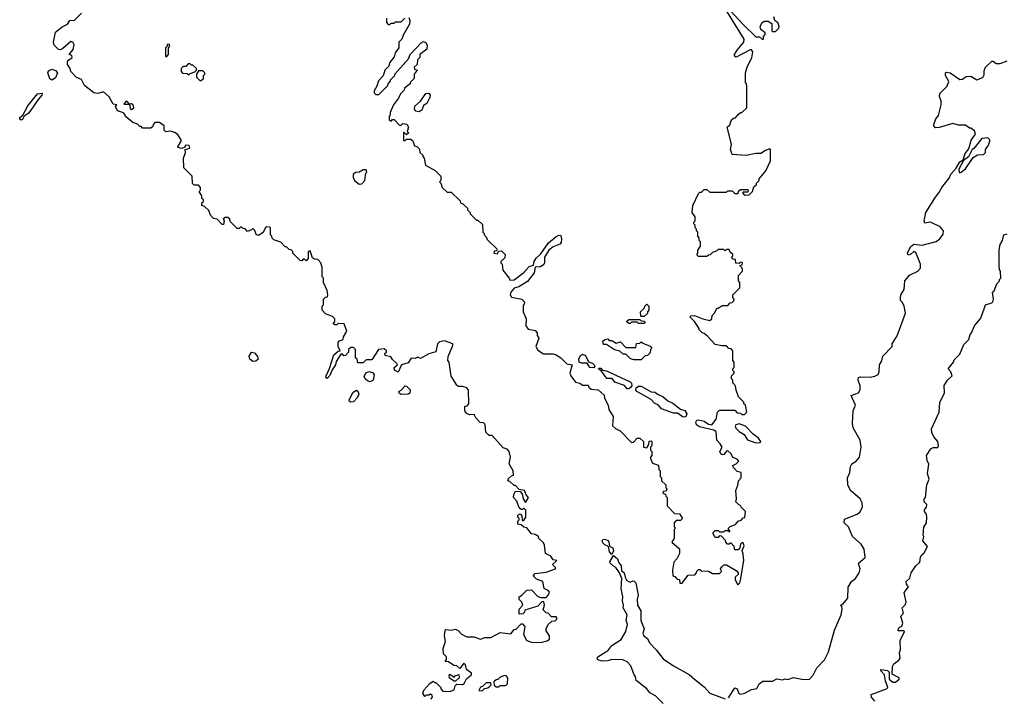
# Model space of a CAD drawing. Extents: x 2386423 to 2568864, y 578392 to 761999.
# Tile 15 of 256: x 2473095 to 2480144, y 608645 to 613495. Entities that reach past the tile are written whole.
import ezdxf

# ---------------------------------------------------------------- set-up
doc = ezdxf.new("R2010")
doc.units = 0

msp = doc.modelspace()

# ---------------------------------------------------------------- linework, layer by layer
at = {"layer": '0CON05XD'}
for points in [[(2478125, 613622.5), (2478275, 613460), (2478365, 613372.5), (2478391.7, 613371.7), (2478413, 613353), (2478420, 613355), (2478420, 613375), (2478431.7, 613388.3), (2478431.7, 613401.7), (2478400, 613425), (2478396.2, 613445), (2478408.3, 613471.7), (2478425, 613484), (2478454.2, 613484.2), (2478478.8, 613468.8), (2478480, 613415), (2478485, 613410), (2478505, 613410), (2478530, 613435), (2478532.5, 613445), (2478525, 613470), (2478500, 613490), (2478493.3, 613515)], [(2475925, 611070), (2475898.3, 611071.7), (2475875, 611040), (2475827.5, 611025), (2475805, 610972.5), (2475783.9, 610983.9), (2475776.7, 610995), (2475776.7, 611005), (2475798.8, 611025), (2475796, 611035), (2475762.9, 611062.9), (2475753, 611083), (2475711.7, 611091.7), (2475710, 611105), (2475720, 611115), (2475720, 611125), (2475705, 611140), (2475662.5, 611135), (2475615, 611060), (2475575, 611060), (2475555, 611040), (2475515, 611040), (2475510, 611065), (2475500, 611075), (2475500, 611135), (2475485, 611150), (2475465, 611150), (2475450, 611135), (2475450, 611115), (2475428.3, 611091.7), (2475415, 611090), (2475405, 611100), (2475395, 611100), (2475361.7, 611048.3), (2475356.7, 611025), (2475331.7, 610988.3), (2475315, 610947.5), (2475295, 610927.5), (2475287.5, 610935), (2475288, 610945), (2475312.3, 610997.7), (2475343.2, 611096.8), (2475375, 611123.3), (2475390, 611125), (2475374, 611155), (2475376, 611185), (2475385, 611196.7), (2475410, 611205), (2475412.5, 611225), (2475437.5, 611265), (2475418.3, 611318.3), (2475375, 611320), (2475365, 611310), (2475351.7, 611311.7), (2475340, 611325), (2475350, 611335), (2475350, 611355), (2475335, 611370), (2475285, 611390), (2475260, 611415), (2475260, 611445), (2475270, 611455), (2475270, 611495), (2475285, 611510), (2475298.3, 611511.7), (2475300, 611525), (2475297, 611557), (2475270, 611615), (2475270, 611645), (2475260, 611655), (2475260, 611725), (2475250, 611755), (2475228.3, 611778.3), (2475205, 611780), (2475191.7, 611791.7), (2475175, 611840), (2475160, 611835), (2475160, 611785), (2475145, 611770), (2475135, 611780), (2475125, 611780), (2475115, 611770), (2475101.7, 611771.7), (2475050, 611825), (2475050, 611835), (2475038.3, 611848.3), (2475025, 611850), (2475005, 611870), (2474995, 611870), (2474965, 611902.5), (2474915, 611920), (2474901.7, 611931.7), (2474900, 611945), (2474890, 611955), (2474890, 612005), (2474885, 612010), (2474865, 612012.5), (2474855, 612007.5), (2474838, 611972), (2474805, 611950), (2474787, 611957), (2474777.5, 611987.5), (2474765, 612000), (2474755, 611990), (2474725, 611980), (2474708.3, 611998.3), (2474695, 612000), (2474685, 612010), (2474675, 612010), (2474665, 612000), (2474651.7, 612001.7), (2474601.7, 612051.7), (2474598.3, 612068.3), (2474585, 612080), (2474565, 612080), (2474551.7, 612068.3), (2474560, 612055), (2474555, 612030), (2474545, 612030), (2474508.3, 612068.3), (2474481.7, 612071.7), (2474460, 612095), (2474448.3, 612128.3), (2474418.3, 612158.3), (2474400, 612165), (2474400, 612185), (2474410, 612195), (2474410, 612205), (2474400, 612215), (2474400, 612235), (2474380, 612265), (2474390, 612275), (2474390, 612295), (2474375, 612310), (2474345, 612310), (2474331.7, 612321.7), (2474330, 612375), (2474270, 612435), (2474267.5, 612505), (2474282.5, 612545), (2474280, 612565), (2474312.5, 612575), (2474307.5, 612595), (2474283, 612597), (2474278.3, 612581.7), (2474255, 612572.5), (2474230, 612580), (2474227.5, 612585), (2474250, 612625), (2474250, 612635), (2474229.3, 612669.3), (2474210, 612685), (2474175, 612697.5), (2474141.7, 612691.7), (2474130, 612705), (2474130, 612735), (2474095, 612760), (2474061.7, 612758.3), (2474050, 612745), (2474048.3, 612731.7), (2474035, 612720), (2473975, 612720), (2473965, 612730), (2473955, 612730), (2473938.3, 612748.3), (2473905, 612760), (2473850, 612805), (2473850, 612815), (2473838.3, 612828.3), (2473795, 612842.5), (2473780, 612875), (2473790, 612885), (2473765, 612890), (2473735, 612942.5), (2473695, 612980), (2473655, 612967.5), (2473625, 612972.5), (2473560, 613025), (2473536.4, 613066.4), (2473500, 613085), (2473460, 613125), (2473457.5, 613145), (2473437.5, 613175), (2473437.5, 613195), (2473443.3, 613206.7), (2473470, 613225), (2473468.3, 613238.3), (2473450, 613245), (2473478.3, 613281.7), (2473486, 613315), (2473475, 613333.3), (2473460.7, 613339.3), (2473405, 613290), (2473385, 613280), (2473371.7, 613281.7), (2473342.5, 613312.5), (2473337.5, 613335), (2473352.5, 613405), (2473400, 613445), (2473436.4, 613463.6), (2473455, 613490), (2473488.3, 613491.7), (2473538.3, 613541.7)], [(2478182.5, 612565), (2478190, 612605), (2478160, 612725), (2478178.3, 612741.7), (2478191.7, 612778.3), (2478205, 612790), (2478218.3, 612791.7), (2478241.7, 612818.3), (2478255, 612830), (2478265, 612830), (2478300, 612865), (2478300, 613015), (2478297, 613037), (2478290, 613045), (2478290, 613115), (2478303, 613157), (2478337, 613223), (2478342.5, 613265), (2478335, 613280), (2478325, 613280), (2478225, 613227.5), (2478213, 613233), (2478212.5, 613245), (2478231.7, 613278.3), (2478280, 613335), (2478282.5, 613355), (2478156.7, 613556.7)], [(2475880, 613510), (2475888.8, 613488.8), (2475886.4, 613463.6), (2475840, 613385), (2475830, 613355), (2475810, 613335), (2475810, 613295), (2475783, 613257), (2475775, 613230), (2475743, 613187), (2475737, 613163), (2475710, 613135), (2475697, 613093), (2475663, 613057), (2475651.7, 613018.3), (2475632.5, 612985), (2475632.5, 612972.5), (2475645, 612960), (2475665, 612960), (2475675, 612970)], [(2475720, 613505), (2475720, 613475), (2475731.7, 613461.7), (2475745, 613460), (2475755, 613470), (2475775, 613470), (2475785, 613480), (2475825, 613480), (2475853, 613507)], [(2474145, 613230), (2474160, 613245), (2474160, 613295), (2474170, 613305), (2474165, 613320), (2474151.7, 613318.3), (2474150, 613305), (2474140, 613295), (2474140, 613235), (2474145, 613230)], [(2475675, 612970), (2475730, 613025), (2475733, 613037), (2475750, 613055), (2475750, 613065), (2475780, 613095), (2475780, 613105), (2475877.5, 613215), (2475890, 613245), (2475970, 613330), (2475985, 613340), (2476003, 613333), (2476011.7, 613311.7), (2476008.8, 613285), (2475960, 613245), (2475960, 613225), (2475943, 613207), (2475940, 613175), (2475920, 613155), (2475921.7, 613141.7), (2475940, 613135), (2475920, 613105), (2475920, 613075), (2475890, 613045), (2475890, 613035), (2475850, 613005), (2475848.3, 612991.7), (2475820, 612965), (2475807, 612933), (2475770, 612885), (2475748.3, 612831.7), (2475747.5, 612812.5), (2475740, 612805), (2475740, 612775), (2475755, 612770), (2475765, 612780), (2475775, 612780), (2475815, 612740), (2475825, 612740), (2475838.3, 612751.7), (2475866.4, 612746.4), (2475877.5, 612725), (2475870, 612695), (2475880, 612685), (2475865, 612670), (2475848.3, 612688.3), (2475841.7, 612688.3), (2475841.7, 612631.7), (2475855, 612630), (2475865, 612640), (2475895, 612640), (2475908.3, 612628.3), (2475921.7, 612591.7), (2475938.3, 612588.3), (2475958.3, 612568.3), (2475960, 612545), (2475980, 612525), (2475980, 612515), (2475990, 612505), (2476000, 612455), (2476070, 612415), (2476110, 612375), (2476110, 612345), (2476100, 612335), (2476110, 612325), (2476120, 612295), (2476155, 612260), (2476185, 612260), (2476248.3, 612198.3), (2476250, 612185), (2476268.3, 612178.3), (2476300, 612145), (2476300, 612135), (2476320, 612115), (2476320, 612105), (2476365, 612060), (2476375, 612060), (2476408.3, 612028.3), (2476410, 611975), (2476420, 611965), (2476420, 611955), (2476440, 611935), (2476440, 611925), (2476451.7, 611911.7), (2476510, 611855), (2476508.3, 611841.7), (2476491.7, 611838.3), (2476490, 611825), (2476515, 611820), (2476521.7, 611838.3), (2476545, 611840), (2476570, 611815), (2476568.3, 611791.7), (2476540, 611765), (2476540, 611755), (2476550, 611745), (2476553, 611703), (2476600, 611645), (2476605, 611630), (2476635, 611632.5), (2476705, 611686.2), (2476741.3, 611728.7), (2476773, 611737), (2476778.9, 611765), (2476792.2, 611787.8), (2476825, 611818.8), (2476880.9, 611899.1), (2476935, 611942.9), (2476955, 611952.5), (2476969.7, 611949.7), (2476974.5, 611925), (2476970.5, 611899.5), (2476961.1, 611888.9), (2476915, 611870.6), (2476883.3, 611845), (2476852.5, 611795), (2476851.9, 611755), (2476846.5, 611743.5), (2476823.8, 611726.2), (2476785, 611723.3), (2476777.4, 611682.6), (2476729.5, 611620.5), (2476667.9, 611582.1), (2476635, 611572.5), (2476610.8, 611545), (2476605.8, 611525), (2476615, 611510), (2476690, 611495), (2476707, 611477), (2476710, 611465), (2476700, 611445), (2476700, 611405), (2476720, 611355), (2476717.5, 611305), (2476735, 611280), (2476785, 611270), (2476800, 611255), (2476800, 611235), (2476812.5, 611215), (2476790, 611155), (2476805, 611130), (2476845, 611102.5), (2476913, 611103), (2476935, 611097.5), (2476970, 611075), (2477013, 611033), (2477050, 611025), (2477032.5, 610965), (2477040, 610945), (2477075, 610900), (2477105, 610892.5), (2477125, 610880), (2477165, 610880), (2477170, 610865), (2477185, 610850), (2477237, 610847), (2477278.3, 610808.3), (2477282.5, 610785), (2477307, 610737), (2477312.5, 610705), (2477342.5, 610655), (2477339.3, 610589.3), (2477359.3, 610569.3), (2477393, 610553), (2477475, 610470), (2477488.3, 610471.7), (2477515, 610500), (2477535, 610500), (2477560, 610475), (2477560, 610435), (2477585, 610430), (2477600, 610455), (2477601.7, 610478.3), (2477615, 610480), (2477620, 610475), (2477620, 610445), (2477610, 610435), (2477610, 610415), (2477620, 610405), (2477620, 610375), (2477610, 610365), (2477610, 610355), (2477625, 610320), (2477667, 610307), (2477670, 610275), (2477680, 610265), (2477680, 610225), (2477690, 610215), (2477690, 610195), (2477720, 610165), (2477720, 610145), (2477730, 610135), (2477718.3, 610121.7), (2477701.7, 610118.3), (2477700, 610105), (2477718.3, 610098.3), (2477720, 610085), (2477730, 610075), (2477730, 610015), (2477781.7, 609961.7), (2477818.3, 609958.3), (2477840, 609925), (2477825, 609910), (2477795, 609910), (2477780, 609895), (2477780, 609865), (2477790, 609855), (2477780, 609845), (2477780, 609785), (2477762.5, 609755), (2477817.5, 609707.5), (2477817.5, 609675), (2477800, 609635), (2477778.3, 609611.7), (2477767.5, 609555), (2477770, 609515), (2477785, 609510), (2477801.7, 609491.7), (2477818.3, 609488.3), (2477821.7, 609461.7), (2477835, 609460), (2477881.7, 609518.3), (2477928.3, 609521.7), (2477940, 609535), (2477941.7, 609548.3), (2477955, 609560), (2477965, 609560), (2477975, 609550), (2478027, 609547), (2478055, 609530), (2478105, 609530), (2478120, 609545), (2478112.5, 609565), (2478120.7, 609579.3), (2478135, 609592.5), (2478155, 609592.5), (2478225, 609552.5), (2478237.5, 609535), (2478237.5, 609525), (2478217.5, 609505), (2478217.5, 609485), (2478235, 609450), (2478250, 609465), (2478255.8, 609484.2), (2478280, 609625), (2478275, 609670), (2478267.5, 609695), (2478281.7, 609728.3), (2478275, 609750), (2478265, 609750), (2478255, 609740), (2478250, 609715), (2478238.3, 609701.7), (2478215, 609700), (2478210, 609725), (2478185, 609750), (2478175, 609740), (2478161.7, 609741.7), (2478150, 609755), (2478148.3, 609768.3), (2478118.3, 609798.3), (2478105, 609800), (2478095, 609790), (2478075, 609790), (2478060, 609815), (2478060, 609825), (2478075, 609840), (2478095, 609840), (2478105, 609830), (2478135, 609830), (2478145, 609840), (2478170, 609840), (2478171.7, 609831.7), (2478178.3, 609831.7), (2478178.3, 609838.3), (2478170, 609840), (2478170, 609855), (2478181.7, 609868.3), (2478218.3, 609881.7), (2478241.7, 609908.3), (2478258.3, 609911.7), (2478275, 609930), (2478287, 609933), (2478290, 609975), (2478260, 610005), (2478256.7, 610016.7), (2478240, 610025), (2478222.5, 610045), (2478227.5, 610065), (2478222.5, 610125), (2478237, 610163), (2478240, 610195), (2478260, 610215), (2478260, 610255), (2478231.7, 610261.7), (2478201.7, 610291.7), (2478200, 610305), (2478223.6, 610316.4), (2478242.5, 610335), (2478230.7, 610350.7), (2478200.7, 610360.7), (2478188.3, 610388.3), (2478165, 610410), (2478155, 610407.5), (2478135, 610383.3), (2478125, 610380), (2478115, 610386.7), (2478106.2, 610405), (2478123.8, 610435), (2478110.5, 610460.5), (2478086.7, 610485), (2478080, 610545), (2478065, 610556.2), (2477962.1, 610582.1), (2477941.2, 610595), (2477936, 610615), (2477941.7, 610628.3), (2477955, 610632), (2477995, 610621.4), (2478025, 610600), (2478050, 610595), (2478080, 610635), (2478090, 610685), (2478105, 610700), (2478215, 610700), (2478231.7, 610681.7), (2478255, 610680), (2478265, 610670), (2478285, 610670), (2478300, 610685), (2478290, 610735), (2478280, 610745), (2478278.3, 610758.3), (2478240, 610795), (2478223, 610843), (2478220, 610875), (2478200, 610895), (2478200, 610915), (2478190, 610925), (2478190, 610945), (2478210, 610965), (2478210, 610975), (2478200, 610985), (2478200, 610995), (2478210, 611005), (2478210, 611045), (2478200, 611055), (2478200, 611125), (2478188.3, 611138.3), (2478171.7, 611141.7), (2478155, 611160), (2478121.7, 611161.7), (2478075, 611170), (2478019.3, 611229.3), (2477995, 611250), (2477980, 611255), (2477960, 611275), (2477960, 611285), (2477926.1, 611336.1), (2477891.7, 611368.3), (2477900, 611375), (2477925, 611377.5), (2477985, 611354), (2478036.7, 611343.3), (2478050, 611355), (2478053, 611377), (2478070, 611395), (2478085, 611430), (2478095, 611430), (2478125, 611450), (2478165, 611450), (2478181.7, 611468.3), (2478195, 611470), (2478208.3, 611481.7), (2478210, 611495), (2478200, 611505), (2478200, 611525), (2478250, 611575), (2478250, 611615), (2478240, 611625), (2478240, 611665), (2478270, 611695), (2478270, 611715), (2478250, 611735), (2478268.3, 611741.7), (2478270, 611755), (2478255, 611760), (2478245, 611750), (2478221.7, 611751.7), (2478218.3, 611778.3), (2478201.7, 611781.7), (2478190, 611795), (2478200, 611805), (2478200, 611815), (2478181.7, 611831.7), (2478175, 611850), (2478155, 611850), (2478145, 611840), (2478135, 611850), (2478095, 611850), (2478085, 611840), (2478055, 611830), (2478038.3, 611811.7), (2478025, 611810), (2478015, 611800), (2477955, 611800), (2477941.7, 611811.7), (2477950, 611825), (2477950, 611845), (2477970, 611875), (2477970, 611905), (2477960, 611915), (2477960, 611935), (2477950, 611945), (2477950, 611975), (2477940, 611985), (2477940, 611995), (2477930, 612005), (2477930, 612025), (2477920, 612035), (2477920, 612045), (2477930, 612055), (2477930, 612085), (2477910, 612115), (2477913.6, 612166.4), (2477955, 612250), (2477965, 612260), (2477975, 612260), (2477995, 612280), (2478015, 612280), (2478035, 612260), (2478155, 612260), (2478165, 612270), (2478195, 612270), (2478215, 612250), (2478238.3, 612251.7), (2478241.7, 612268.3), (2478255, 612280), (2478305, 612280), (2478310, 612275), (2478308.3, 612261.7), (2478275, 612260), (2478270, 612255), (2478285, 612240), (2478318.3, 612241.7), (2478340, 612265), (2478351.7, 612298.3), (2478370, 612315), (2478370, 612325), (2478390, 612345), (2478390, 612355), (2478437, 612413), (2478470, 612485), (2478470, 612565), (2478465, 612570), (2478435, 612560), (2478401.7, 612538.3), (2478365, 612537.5), (2478295, 612522.5), (2478195, 612530), (2478182.5, 612565)], [(2474305, 613100), (2474315, 613110), (2474348.3, 613121.7), (2474360, 613135), (2474360, 613145), (2474335, 613170), (2474325, 613170), (2474315, 613180), (2474301.7, 613178.3), (2474285, 613160), (2474265, 613160), (2474250, 613145), (2474250, 613125), (2474261.7, 613111.7), (2474295, 613110), (2474305, 613100)], [(2479118.3, 609741.7), (2479057, 609797), (2479027.5, 609865), (2478997.5, 609895), (2479000.7, 609919.3), (2479090, 609955), (2479109.3, 609970.7), (2479127.5, 610005), (2479127, 610037), (2479112.5, 610065), (2479042.5, 610125), (2479022.5, 610165), (2479020, 610215), (2479037.5, 610255), (2479043.6, 610296.4), (2479052.5, 610315), (2479083.9, 610336.1), (2479105.9, 610364.1), (2479120, 610435), (2479112.5, 610485), (2479062.5, 610575), (2479057.5, 610605), (2479062.5, 610695), (2479077.5, 610735), (2479047.5, 610805), (2479100, 610825), (2479112.5, 610845), (2479112.5, 610875), (2479097.5, 610915), (2479100, 610935), (2479115, 610940), (2479183, 610937), (2479217, 610943), (2479240, 610955), (2479247.5, 610975), (2479250, 611025), (2479267, 611053), (2479273, 611087), (2479340, 611155), (2479340, 611175), (2479377, 611233), (2479436.4, 611393.6), (2479426.7, 611445), (2479415, 611470), (2479400, 611485), (2479400, 611505), (2479403, 611527), (2479427, 611563), (2479432.5, 611625), (2479445, 611642.5), (2479465, 611667.5), (2479523.6, 611696.4), (2479543, 611717), (2479543.3, 611745), (2479509.3, 611829.3), (2479495, 611836.7), (2479472.5, 611815), (2479455, 611810), (2479451.2, 611825), (2479471.2, 611868.8), (2479495, 611888), (2479555, 611882.5), (2479655, 611907.5), (2479683, 611927), (2479705, 611960), (2479707.5, 611985), (2479685, 612012.5), (2479616.4, 612046.4), (2479575, 612040), (2479570, 612055), (2479582.5, 612115), (2479650, 612225), (2479676.2, 612255), (2479696, 612295), (2479748.8, 612361.2), (2479761.2, 612388.8), (2479798.3, 612431.7), (2479825, 612476.7), (2479848.3, 612491.7), (2479863, 612537), (2479888.8, 612571.2), (2479906.7, 612633.3), (2479936.7, 612675), (2479929.3, 612699.3), (2479905, 612720), (2479895, 612720), (2479865, 612740), (2479815, 612740), (2479775, 612752.5), (2479677, 612723), (2479651.7, 612721.7), (2479640, 612735), (2479640, 612745), (2479653.3, 612786.7), (2479671.7, 612808.3), (2479692.5, 612885), (2479691.7, 612911.7), (2479680, 612945), (2479683, 612967), (2479735, 613020), (2479746.4, 613053.6), (2479722, 613095), (2479723.8, 613115), (2479731.1, 613118.9), (2479755, 613115.8), (2479825, 613067.5), (2479845, 613070), (2479870.7, 613089.3), (2479905, 613090), (2479946.4, 613063.6), (2479989.3, 613080.7), (2479999.3, 613100.7), (2480000.7, 613129.3), (2480010, 613155), (2480055, 613197.5), (2480065, 613197.5), (2480085, 613182.5), (2480115, 613182.5), (2480165, 613200)], [(2473325, 613063.3), (2473311.4, 613071.4), (2473295.8, 613115), (2473300.3, 613129.7), (2473325, 613140.8), (2473352.1, 613132.1), (2473366.2, 613115), (2473351.9, 613078.1), (2473325, 613063.3)], [(2474395, 613060), (2474410, 613075), (2474410, 613095), (2474420, 613105), (2474420, 613115), (2474405, 613130), (2474375, 613130), (2474360, 613105), (2474360, 613085), (2474385, 613060), (2474395, 613060)], [(2473105, 612776.7), (2473095, 612782.5), (2473096.7, 612795), (2473117, 612813), (2473152.5, 612877.5), (2473222.5, 612965), (2473255, 612970), (2473253.3, 612955), (2473226.7, 612925), (2473175, 612846.7), (2473155.7, 612824.3), (2473126.2, 612803.8), (2473115, 612780), (2473105, 612776.7)], [(2475955, 612836.7), (2475930.7, 612840.7), (2475922.5, 612855), (2475923, 612877), (2475965, 612912.5), (2476003.6, 612966.4), (2476025, 612970), (2476032.5, 612955), (2476031.7, 612938.3), (2476010, 612895), (2475985, 612880), (2475973, 612847), (2475965, 612842.5), (2475955, 612836.7)], [(2473895, 612852.5), (2473912.5, 612865), (2473907.5, 612885), (2473895, 612892.5), (2473880, 612890), (2473865, 612910), (2473855, 612910), (2473841.7, 612891.7), (2473880, 612890), (2473885, 612860), (2473895, 612852.5)], [(2479825, 612400), (2479835, 612403.3), (2479865, 612427.5), (2479920.7, 612509.3), (2479953, 612527), (2479995, 612530), (2480010, 612545), (2480010, 612565), (2480031.7, 612598.3), (2480040, 612625), (2480040, 612635), (2480025, 612650), (2479982.5, 612645), (2479926, 612574), (2479912.5, 612565), (2479886.4, 612513.6), (2479851.7, 612488.3), (2479817.5, 612425), (2479820, 612405), (2479825, 612400)], [(2475525, 612318), (2475545, 612320), (2475566.7, 612345), (2475572.5, 612397.5), (2475580, 612405), (2475575, 612420), (2475555, 612420), (2475525, 612403.3), (2475498.3, 612401.7), (2475483.3, 612386.7), (2475482.5, 612365), (2475492.9, 612345), (2475525, 612318)], [(2479217, 608617), (2479192.5, 608645), (2479190, 608665), (2479300, 608705), (2479310, 608715), (2479293, 608763), (2479287, 608807), (2479260, 608835), (2479260, 608845), (2479307, 608837), (2479320, 608825), (2479320, 608775), (2479345, 608752.5), (2479365, 608752.5), (2479390, 608775), (2479390, 608785), (2479341.7, 608811.7), (2479342.5, 608865), (2479352.5, 608885), (2479389.5, 608910.5), (2479397.5, 608925), (2479393.3, 608965), (2479400, 608985), (2479398.3, 609051.7), (2479430, 609115), (2479425, 609120), (2479385, 609120), (2479382.5, 609125), (2479390, 609145), (2479410, 609155), (2479417.5, 609175), (2479403.3, 609225), (2479421.7, 609248.3), (2479412.5, 609285), (2479433, 609307), (2479440, 609325), (2479427.5, 609395), (2479457.5, 609435), (2479442.5, 609455), (2479440, 609475), (2479467.5, 609497.5), (2479477.5, 609535), (2479510, 609585), (2479538.3, 609611.7), (2479543, 609647), (2479552.5, 609665), (2479570.5, 609679.5), (2479593.3, 609725), (2479560, 609765), (2479567.5, 609795), (2479562.5, 609805), (2479567, 609863), (2479586.2, 609895), (2479590, 609935), (2479587.5, 609955), (2479572.5, 609975), (2479573.3, 609986.7), (2479587.5, 610005), (2479590, 610025), (2479570, 610045), (2479570, 610065), (2479580, 610075), (2479590, 610165), (2479606.4, 610206.4), (2479593, 610247), (2479603, 610313), (2479590.7, 610340.7), (2479587.5, 610375), (2479617, 610423), (2479635, 610432.5), (2479667.5, 610432.5), (2479672.5, 610445), (2479668.8, 610475), (2479639.3, 610509.3), (2479625, 610540), (2479623.6, 610566.4), (2479677.5, 610685), (2479683.3, 610755), (2479716.4, 610823.6), (2479713.6, 610876.4), (2479737.5, 610915), (2479770, 610945), (2479761.2, 610975), (2479743, 610997), (2479780, 611045), (2479785, 611060), (2479825, 611100), (2479855, 611170), (2479890, 611205), (2479898.3, 611241.7), (2479910, 611255), (2479930, 611305), (2479975, 611360), (2480001.7, 611431.7), (2480010, 611455), (2480055, 611467.5), (2480062.5, 611475), (2480066.7, 611495), (2480060, 611545), (2480070, 611555), (2480090, 611605), (2480110, 611625), (2480110, 611635), (2480120, 611645), (2480117.5, 611695), (2480110, 611705), (2480107.5, 611735), (2480107.5, 611845), (2480113, 611887), (2480130, 611915), (2480140, 611955), (2480165, 611962.5)], [(2477565, 611370), (2477541.7, 611371.7), (2477540, 611405), (2477568.3, 611431.7), (2477570, 611445), (2477585, 611460), (2477600, 611445), (2477600, 611415), (2477590, 611405), (2477588.3, 611391.7), (2477565, 611370)], [(2477565, 611320), (2477525, 611320), (2477515, 611330), (2477475, 611330), (2477465, 611320), (2477455, 611320), (2477440, 611335), (2477455, 611350), (2477535, 611350), (2477545, 611340), (2477568.3, 611338.3), (2477570, 611325), (2477565, 611320)], [(2477545, 611060), (2477495, 611060), (2477468.3, 611068.3), (2477435, 611100), (2477415, 611100), (2477391.7, 611121.7), (2477353.3, 611133.3), (2477295, 611170), (2477275, 611170), (2477270, 611195), (2477283, 611207), (2477305, 611210), (2477315, 611200), (2477335, 611200), (2477365, 611180), (2477395, 611190), (2477435, 611150), (2477505, 611150), (2477511.7, 611178.3), (2477535, 611180), (2477545, 611190), (2477555, 611180), (2477608.3, 611158.3), (2477620, 611145), (2477610, 611135), (2477608.3, 611111.7), (2477588.3, 611091.7), (2477571.7, 611088.3), (2477545, 611060)], [(2476038.3, 608631.7), (2476050, 608645), (2476048.3, 608658.3), (2476035, 608667.5), (2476025, 608660), (2476005, 608660), (2475995, 608650), (2475980, 608675), (2475987.5, 608695), (2476030, 608745), (2476055, 608760), (2476065, 608750), (2476075, 608750), (2476110, 608715), (2476110, 608705), (2476125, 608690), (2476175, 608687.5), (2476205, 608697.5), (2476213, 608727), (2476225, 608740), (2476265, 608737.5), (2476276.4, 608743.6), (2476293.6, 608776.4), (2476330, 608805), (2476328.3, 608818.3), (2476292.5, 608845), (2476287, 608877), (2476275, 608890), (2476245, 608850), (2476225, 608870), (2476203, 608873), (2476165, 608900), (2476141.7, 608901.7), (2476150, 608915), (2476150, 608935), (2476130, 608955), (2476126.7, 608995), (2476143.6, 609043.6), (2476136.7, 609085), (2476140, 609125), (2476145, 609130), (2476185, 609126.2), (2476215, 609132.5), (2476233, 609123), (2476257, 609097), (2476295, 609077.5), (2476345, 609077.5), (2476395, 609060), (2476425, 609072.5), (2476467, 609073), (2476535, 609110), (2476611.7, 609098.3), (2476635, 609130), (2476648.3, 609131.7), (2476685, 609170), (2476695, 609170), (2476711.7, 609151.7), (2476702.5, 609095), (2476723.3, 609055), (2476736.4, 609046.4), (2476765, 609036.7), (2476835, 609040), (2476871.7, 609048.3), (2476888.3, 609061.7), (2476887.5, 609085), (2476865, 609120), (2476863.6, 609136.4), (2476880.7, 609169.3), (2476905, 609190), (2476928.3, 609191.7), (2476940, 609205), (2476940, 609215), (2476935, 609220), (2476901.7, 609221.7), (2476878.3, 609248.3), (2476865, 609250), (2476841.7, 609271.7), (2476852.5, 609305), (2476848.3, 609328.3), (2476835, 609330), (2476805, 609297.5), (2476711.7, 609268.3), (2476710, 609255), (2476697, 609243), (2476670, 609240), (2476670, 609275), (2476697.5, 609305), (2476690, 609325), (2476670, 609345), (2476670, 609365), (2476690, 609375), (2476725, 609412.5), (2476760, 609415), (2476805, 609367.5), (2476825, 609360), (2476865, 609360), (2476881.7, 609378.3), (2476887, 609397), (2476879.3, 609409.3), (2476850, 609425), (2476840, 609475), (2476795, 609490), (2476770, 609515), (2476785, 609530), (2476865, 609540), (2476930, 609565), (2476930, 609575), (2476910, 609595), (2476940, 609625), (2476915, 609630), (2476896.4, 609656.4), (2476860, 609675), (2476852.5, 609735), (2476845, 609750), (2476811.7, 609781.7), (2476810, 609795), (2476785, 609810), (2476760, 609815), (2476725, 609857.5), (2476703, 609863), (2476685, 609880), (2476660, 609885), (2476660, 609905), (2476670, 609915), (2476670, 609925), (2476660, 609935), (2476661.7, 609948.3), (2476678.3, 609958.3), (2476690, 609945), (2476691.7, 609911.7), (2476705, 609910), (2476717.5, 609935), (2476717.5, 609985), (2476705, 610000), (2476695, 609990), (2476685, 609990), (2476670.7, 610000.7), (2476655, 610050), (2476630, 610075), (2476633, 610097), (2476645, 610120), (2476678.3, 610118.3), (2476691.7, 610101.7), (2476700, 610065), (2476715, 610040), (2476737.5, 610075), (2476720, 610095), (2476710, 610125), (2476671.7, 610131.7), (2476645, 610160), (2476635, 610160), (2476605, 610190), (2476590, 610195), (2476595, 610210), (2476615, 610230), (2476630, 610235), (2476627, 610267), (2476600, 610315), (2476607.5, 610365), (2476600, 610405), (2476585, 610420), (2476555, 610430), (2476478.3, 610518.3), (2476455, 610520), (2476431.7, 610541.7), (2476428.3, 610598.3), (2476415, 610610), (2476391.7, 610611.7), (2476360, 610645), (2476348.3, 610668.3), (2476315, 610667.5), (2476297, 610677), (2476282.5, 610695), (2476281.7, 610728.3), (2476298.3, 610731.7), (2476310, 610745), (2476307.5, 610845), (2476295, 610860), (2476265, 610870), (2476235, 610870), (2476225, 610880), (2476183, 610943), (2476170, 611045), (2476160, 611055), (2476162.5, 611085), (2476197, 611163), (2476196.1, 611176.1), (2476135, 611195.5), (2476100.3, 611189.7), (2476085.8, 611175), (2476075, 611117.5), (2476025, 611102.5), (2475965, 611070), (2475945, 611080), (2475925, 611070)], [(2474765, 611048.8), (2474743.3, 611065), (2474737, 611087), (2474754.2, 611115.8), (2474775, 611110), (2474797.5, 611085), (2474801.2, 611065), (2474785, 611052), (2474765, 611048.8)], [(2477205, 611003.8), (2477176.4, 611006.4), (2477157.5, 611037.5), (2477116.4, 611036.4), (2477100, 611045), (2477096.7, 611065), (2477109.2, 611090.8), (2477125, 611100), (2477145, 611092), (2477166.7, 611046.7), (2477195, 611036.7), (2477207.5, 611025), (2477212.5, 611015), (2477205, 611003.8)], [(2477445, 610853.3), (2477425, 610876.2), (2477355, 610900), (2477336.2, 610926.2), (2477297.5, 610927.5), (2477260, 610980), (2477237.5, 610995), (2477240, 611000), (2477255, 611000), (2477266.7, 610986.7), (2477295, 610982.9), (2477465, 610903.3), (2477473.9, 610893.9), (2477476.7, 610875), (2477468.6, 610861.4), (2477455, 610853.8), (2477445, 610853.3)], [(2475605, 610903.3), (2475585, 610910), (2475567.5, 610925), (2475561.7, 610941.7), (2475572.3, 610967.7), (2475595, 610977.5), (2475620.7, 610970.7), (2475633.3, 610955), (2475626.1, 610913.9), (2475605, 610903.3)], [(2475825, 610812.5), (2475811.7, 610821.7), (2475810, 610835), (2475825, 610842.5), (2475855, 610873.3), (2475865, 610871.2), (2475889.2, 610845), (2475887.1, 610822.9), (2475875, 610813.8), (2475825, 610812.5)], [(2477845, 610650.8), (2477805, 610678.8), (2477775, 610680), (2477689.3, 610709.3), (2477667.5, 610735), (2477640, 610750), (2477615, 610776.7), (2477514.1, 610834.1), (2477506.7, 610845), (2477509.3, 610860.7), (2477525, 610872.5), (2477545, 610872.5), (2477615, 610832.5), (2477645, 610830), (2477660, 610815), (2477698.3, 610798.3), (2477735, 610767.5), (2477770, 610750), (2477825, 610706.7), (2477856.9, 610696.9), (2477872, 610675), (2477865, 610653.3), (2477845, 610650.8)], [(2475465, 610756.7), (2475453.3, 610765), (2475453.8, 610775), (2475481.2, 610828.8), (2475505, 610843.3), (2475516.1, 610836.1), (2475523.3, 610815), (2475510.7, 610789.3), (2475485, 610760), (2475465, 610756.7)], [(2478365, 610467.5), (2478395, 610470), (2478400, 610475), (2478385, 610500), (2478345, 610527.5), (2478290, 610585), (2478245, 610602.5), (2478222.5, 610595), (2478217.5, 610585), (2478221.7, 610571.7), (2478245, 610547.5), (2478282.5, 610525), (2478305, 610487.5), (2478365, 610467.5)], [(2477335, 609667.5), (2477317, 609687), (2477310, 609725), (2477285, 609735.8), (2477270.3, 609750.3), (2477266, 609765), (2477270, 609775), (2477285, 609775.8), (2477305, 609766.2), (2477312.5, 609755), (2477316.4, 609726.4), (2477340.8, 609715), (2477345.6, 609694.4), (2477335, 609667.5)], [(2478168.3, 608641.7), (2478215, 608712.5), (2478232.5, 608705), (2478243, 608673), (2478255, 608667.5), (2478286.1, 608673.9), (2478335, 608700), (2478373, 608707), (2478388.8, 608741.2), (2478415, 608760), (2478485, 608760), (2478515, 608777.5), (2478555, 608770), (2478575, 608777.5), (2478595, 608772.5), (2478635, 608787.5), (2478705, 608772.5), (2478750, 608775), (2478776.1, 608803.9), (2478802.5, 608855), (2478856.1, 608913.9), (2478885, 608970), (2478927.5, 609125), (2478976.7, 609235), (2478982.5, 609275), (2478980, 609295), (2478970, 609305), (2478985, 609310), (2479022.5, 609355), (2479026.1, 609433.9), (2479050, 609475), (2479077.5, 609495), (2479103.6, 609536.4), (2479111.2, 609565), (2479100, 609605), (2479147.5, 609645), (2479140, 609705), (2479118.3, 609741.7)], [(2477700.9, 608600.9), (2477647.5, 608655), (2477606.1, 608676.1), (2477585, 608706.7), (2477507.5, 608765), (2477502.5, 608795), (2477493.3, 608805), (2477470.7, 608870.7), (2477445, 608900), (2477413.9, 608913.9), (2477335, 608916.7), (2477305, 608906.2), (2477265, 608904), (2477235, 608913.3), (2477230, 608925), (2477234.3, 608935.7), (2477291.2, 608971.2), (2477305, 608977.5), (2477335, 609016.7), (2477400.5, 609059.5), (2477433.8, 609115), (2477446.2, 609165), (2477435.8, 609195), (2477443.3, 609235), (2477414.2, 609285), (2477418, 609305), (2477410, 609335), (2477412.9, 609365), (2477400, 609425), (2477406.4, 609496.4), (2477390, 609535), (2477363, 609573), (2477345, 609582.5), (2477322.5, 609605), (2477320, 609615), (2477345, 609660), (2477373.8, 609635), (2477381.4, 609611.4), (2477400, 609585), (2477403, 609553), (2477422.5, 609535), (2477428.8, 609505), (2477442.1, 609482.1), (2477465, 609469.2), (2477485, 609478.5), (2477495, 609476.5), (2477505.5, 609465), (2477523.5, 609375), (2477515.7, 609345), (2477518.8, 609305), (2477542, 609265), (2477541.4, 609195), (2477566.2, 609135), (2477556.2, 609105), (2477562, 609085), (2477590, 609065), (2477603.9, 609033.9), (2477652.5, 608985), (2477700.7, 608920.7), (2477775, 608870), (2477888.3, 608808.3), (2477926.2, 608775), (2477995, 608718.8), (2478035, 608673.8), (2478145, 608634)], [(2476215, 608760), (2476205, 608760), (2476171.7, 608781.7), (2476170, 608805), (2476175, 608810), (2476205, 608790), (2476211.7, 608798.3), (2476238.3, 608808.3), (2476240, 608785), (2476215, 608760)], [(2476405, 608692.5), (2476421.7, 608708.3), (2476447, 608713), (2476458.3, 608721.7), (2476470, 608735), (2476468.3, 608748.3), (2476435, 608747.5), (2476408.3, 608721.7), (2476395, 608717.5), (2476383, 608693), (2476405, 608692.5)], [(2476525, 608720), (2476535, 608730), (2476575, 608730), (2476588.3, 608741.7), (2476590, 608785), (2476578.3, 608798.3), (2476565, 608800), (2476535, 608790), (2476518.3, 608771.7), (2476505, 608770), (2476490, 608755), (2476491.7, 608731.7), (2476505, 608720), (2476525, 608720)]]:
    msp.add_lwpolyline(points, dxfattribs=at)

doc.saveas('drawing.dxf')
